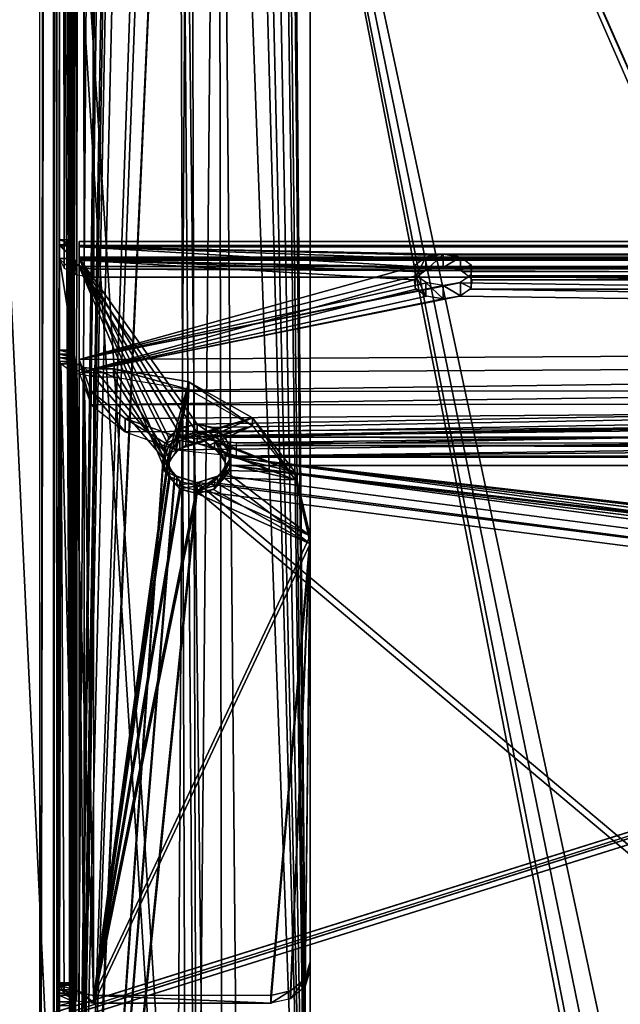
# Model space of a CAD drawing. Extents: x -398 to 398, y -1355 to -82.
# Tile 26 of 256: x -246 to -215, y -480 to -430. Entities that reach past the tile are written whole.
import ezdxf

# ---------------------------------------------------------------- set-up
doc = ezdxf.new("R2010")
doc.units = 0
doc.header["$MEASUREMENT"] = 0

msp = doc.modelspace()

# ---------------------------------------------------------------- linework, layer by layer
for points in [[(395.5, -525.467285, 437.803314), (395.5, -81.938164, 160.655502), (-395.5, -81.938164, 160.655502)], [(395.5, -525.467285, 437.803314), (-395.5, -81.938164, 160.655502), (-395.5, -525.467285, 437.803314)], [(395.5, -528.116882, 433.562988), (395.5, -84.587761, 156.415207), (-395.5, -84.587761, 156.415207)], [(395.5, -528.116882, 433.562988), (-395.5, -84.587761, 156.415207), (-395.5, -528.116882, 433.562988)], [(-396.5, -85.435806, 156.945206), (-53.272449, -420.004791, 366.007111), (-396.366211, -527.69281, 433.298004)], [(-396.5, -85.441109, 156.936707), (-53.272449, -420.010101, 365.998596), (-396.366211, -527.69812, 433.289612)], [(-263, -92.684982, 131.220596), (-263, -515.386475, 395.353912), (-245, -92.684982, 131.220596)], [(-245, -92.684982, 131.220596), (-263, -515.386475, 395.353912), (-245, -515.386475, 395.353912)], [(-244.125, -92.982079, 131.129807), (-245, -515.386475, 395.353912), (-245, -92.684982, 131.220596)], [(-244.125, -92.982079, 131.129807), (-244.125, -515.334106, 395.044586), (-245, -515.386475, 395.353912)], [(-243.484497, -93.49437, 130.694595), (-244.125, -515.334106, 395.044586), (-244.125, -92.982079, 131.129807)], [(-263, -93.08242, 130.584595), (-263, -515.783875, 394.717804), (-245, -93.08242, 130.584595)], [(-245, -93.08242, 130.584595), (-263, -515.783875, 394.717804), (-245, -515.783875, 394.717804)], [(-243.25, -511.533905, -0.75), (-263, -514.934021, -0.75), (-263, -93.133942, -0.75)], [(-243.25, -511.533905, -0.75), (-263, -93.133942, -0.75), (-245.5, -93.133942, -0.75)], [(-243.25, -511.533905), (-263, -514.934021), (-263, -93.133942)], [(-243.25, -511.533905), (-263, -93.133942), (-245.5, -93.133942)], [(-243.25, -511.533905, -0.75), (-245.5, -93.133942, -0.75), (-245, -93.267899, -0.75)], [(-243.25, -511.533905), (-245.5, -93.133942), (-245, -93.267899)], [(-244.292892, -93.49691, 130.498199), (-245, -515.783875, 394.717804), (-245, -93.08242, 130.584595)], [(-243.25, -511.533905, -0.75), (-245, -93.267899, -0.75), (-244.634003, -93.633942, -0.75)], [(-243.25, -511.533905), (-245, -93.267899), (-244.634003, -93.633942)], [(-244.292892, -515.674194, 394.303894), (-245, -515.783875, 394.717804), (-244.292892, -93.49691, 130.498199)], [(-244, -94.130898, 130.060593), (-244.292892, -515.674194, 394.303894), (-244.292892, -93.49691, 130.498199)], [(-243.484497, -93.49437, 130.694595), (-243.484497, -515.496887, 394.391113), (-244.125, -515.334106, 395.044586)], [(-243.25, -94.130898, 130.060593), (-243.484497, -515.496887, 394.391113), (-243.484497, -93.49437, 130.694595)], [(-243.25, -511.533905, -0.75), (-244.634003, -93.633942, -0.75), (-244.5, -101.533897, -0.75)], [(-243.25, -511.533905), (-244.634003, -93.633942), (-244.5, -101.533897)], [(-244, -515.783875, 393.538605), (-244.292892, -515.674194, 394.303894), (-244, -94.130898, 130.060593)], [(-244, -515.783875, 393.538605), (-244, -94.130898, 130.060593), (-244, -103.513298, 130.258804)], [(-243.484497, -515.496887, 394.391113), (-243.25, -94.130898, 130.060593), (-243.25, -515.783875, 393.538605)], [(-243.25, -515.783875, 393.538605), (-243.25, -94.130898, 130.060593), (-243.25, -103.513298, 130.258804)], [(-243.25, -511.533905, -0.75), (-244.5, -101.533897, -0.75), (-244.433105, -101.783897, -0.75)], [(-243.25, -511.533905), (-244.5, -101.533897), (-244.433105, -101.783897)], [(-243.25, -511.533905, -0.75), (-244.433105, -101.783897, -0.75), (-244.25, -101.967003, -0.75)], [(-243.25, -511.533905), (-244.433105, -101.783897), (-244.25, -101.967003)], [(-243.25, -511.533905, -0.75), (-244.25, -101.967003, -0.75), (-244, -102.033897, -0.75)], [(-243.25, -511.533905), (-244.25, -101.967003), (-244, -102.033897)], [(-243.25, -511.533905, -0.75), (-244, -102.033897, -0.75), (-243.75, -102.033897, -0.75)], [(-243.25, -511.533905), (-244, -102.033897), (-243.75, -102.033897)], [(-243.25, -511.533905, -0.75), (-243.75, -102.033897, -0.75), (-243.5, -102.1008, -0.75)], [(-243.25, -511.533905), (-243.75, -102.033897), (-243.5, -102.1008)], [(-243.25, -511.533905, -0.75), (-243.5, -102.1008, -0.75), (-243.316895, -102.283997, -0.75)], [(-243.25, -511.533905), (-243.5, -102.1008), (-243.316895, -102.283997)], [(-243.25, -511.533905, -0.75), (-243.316895, -102.283997, -0.75), (-243.25, -103.3339, -0.75)], [(-243.25, -511.533905), (-243.316895, -102.283997), (-243.25, -103.3339)], [(-244, -515.783875, 393.538605), (-244, -103.513298, 130.258804), (-244, -103.741402, 130.343094)], [(-243.25, -511.533905, -0.75), (-243.25, -103.3339, -0.75), (-242.494202, -107.526001, -0.75)], [(-243.25, -511.533905), (-243.25, -103.3339), (-242.494202, -107.526001)], [(-243.25, -515.783875, 393.538605), (-243.25, -103.513298, 130.258804), (-243.25, -103.741402, 130.343094)], [(-244, -515.783875, 393.538605), (-244, -103.741402, 130.343094), (-244, -103.911102, 130.299301)], [(-244, -515.783875, 393.538605), (-244, -103.911102, 130.299301), (-244, -104.0382, 130.178604)], [(-244, -515.783875, 393.538605), (-244, -104.0382, 130.178604), (-244, -104.091202, 130.093796)], [(-243.25, -515.783875, 393.538605), (-243.25, -103.741402, 130.343094), (-243.25, -103.911102, 130.299301)], [(-243.25, -515.783875, 393.538605), (-243.25, -103.911102, 130.299301), (-243.25, -104.0382, 130.178604)], [(-243.25, -515.783875, 393.538605), (-243.25, -104.0382, 130.178604), (-243.25, -104.091202, 130.093796)], [(-244, -515.783875, 393.538605), (-244, -104.091202, 130.093796), (-244, -173.252701, 173.310699)], [(-243.25, -515.783875, 393.538605), (-243.25, -104.091202, 130.093796), (-243.25, -173.252701, 173.310699)], [(-243.25, -511.533905, -0.75), (-242.494202, -107.526001, -0.75), (-240.321106, -111.189697, -0.75)], [(-243.25, -511.533905), (-242.494202, -107.526001), (-240.321106, -111.189697)], [(-263, -109.733902), (-263, -513.233887), (-237.971405, -504.741302)], [(-263, -109.733902), (-237.971405, -504.741302), (-237.560898, -503.973206)], [(-263, -109.733902), (-237.560898, -503.973206), (-237.971405, -380.326599)], [(-263, -109.733902, 0.8), (-263, -513.233887, 0.8), (-237.971405, -504.741302, 0.8)], [(-263, -109.733902, 0.8), (-237.971405, -504.741302, 0.8), (-237.560898, -503.973206, 0.8)], [(-263, -109.733902, 0.8), (-237.560898, -503.973206, 0.8), (-237.971405, -380.326599, 0.8)], [(-243.25, -511.533905, -0.75), (-240.321106, -111.189697, -0.75), (-238.5, -130.033905, -0.75)], [(-243.25, -511.533905), (-240.321106, -111.189697), (-238.5, -130.033905)], [(-231.25, -117.1903, -0.75), (-231.25, -509.033905, -0.75), (-234.5, -130.033905, -0.75)], [(-231.25, -117.1903), (-231.25, -509.033905), (-234.5, -130.033905)], [(-231.25, -117.1903, -0.75), (-231.25, -509.033905, -0.75), (-231.25, -117.1903)], [(-231.25, -117.1903), (-231.25, -509.033905, -0.75), (-231.25, -509.033905)], [(-243.25, -511.533905, -0.75), (-238.5, -130.033905, -0.75), (-238.086899, -131.251907, -0.75)], [(-243.25, -511.533905), (-238.5, -130.033905), (-238.086899, -131.251907)], [(-231.25, -509.033905, -0.75), (-234.836899, -131.144806, -0.75), (-234.5, -130.033905, -0.75)], [(-231.25, -509.033905), (-234.836899, -131.144806), (-234.5, -130.033905)], [(-243.25, -511.533905, -0.75), (-238.086899, -131.251907, -0.75), (-237.017395, -131.965302, -0.75)], [(-243.25, -511.533905), (-238.086899, -131.251907), (-237.017395, -131.965302)], [(-231.25, -509.033905, -0.75), (-234.25, -255.033905, -0.75), (-234.836899, -131.144806, -0.75)], [(-231.25, -509.033905), (-234.25, -255.033905), (-234.836899, -131.144806)], [(-243.25, -511.533905, -0.75), (-237.017395, -131.965302, -0.75), (-238.75, -255.033905, -0.75)], [(-243.25, -511.533905), (-237.017395, -131.965302), (-238.75, -255.033905)], [(-244, -515.783875, 393.538605), (-244, -173.252701, 173.310699), (-244, -177.917007, 176.225296)], [(-243.25, -515.783875, 393.538605), (-243.25, -173.252701, 173.310699), (-243.25, -177.917007, 176.225296)], [(-244, -515.783875, 393.538605), (-244, -177.917007, 176.225296), (-244, -178.906693, 176.528198)], [(-243.25, -515.783875, 393.538605), (-243.25, -177.917007, 176.225296), (-243.25, -178.906693, 176.528198)], [(-244, -515.783875, 393.538605), (-244, -178.906693, 176.528198), (-244, -179.916107, 176.295197)], [(-243.25, -515.783875, 393.538605), (-243.25, -178.906693, 176.528198), (-243.25, -179.916107, 176.295197)], [(-244, -515.783875, 393.538605), (-244, -179.916107, 176.295197), (-244, -180.672897, 175.589005)], [(-243.25, -515.783875, 393.538605), (-243.25, -179.916107, 176.295197), (-243.25, -180.672897, 175.589005)], [(-244, -515.783875, 393.538605), (-244, -180.672897, 175.589005), (-244, -181.335297, 174.5289)], [(-243.25, -515.783875, 393.538605), (-243.25, -180.672897, 175.589005), (-243.25, -181.335297, 174.5289)], [(-244, -440.970612, 340.303711), (-244, -181.335297, 174.5289), (-244, -440.719788, 339.334015)], [(-244, -181.335297, 174.5289), (-244, -441.023712, 338.2742), (-244, -440.719788, 339.334015)], [(-244, -440.970612, 340.303711), (-244, -441.659912, 341.030212), (-244, -181.335297, 174.5289)], [(-244, -441.686096, 337.214203), (-244, -441.023712, 338.2742), (-244, -181.335297, 174.5289)], [(-244, -515.783875, 393.538605), (-244, -181.335297, 174.5289), (-244, -441.659912, 341.030212)], [(-243.765503, -442.149811, 336.472107), (-243.765503, -181.798996, 173.786896), (-244, -181.335297, 174.5289)], [(-243.765503, -442.149811, 336.472107), (-244, -181.335297, 174.5289), (-244, -441.686096, 337.214203)], [(-243.25, -440.970612, 340.303711), (-243.25, -181.335297, 174.5289), (-243.25, -440.719788, 339.334015)], [(-243.25, -181.335297, 174.5289), (-243.25, -441.023712, 338.2742), (-243.25, -440.719788, 339.334015)], [(-243.25, -440.970612, 340.303711), (-243.25, -441.659912, 341.030212), (-243.25, -181.335297, 174.5289)], [(-243.25, -441.686096, 337.214203), (-243.25, -441.023712, 338.2742), (-243.25, -181.335297, 174.5289)], [(-243.25, -515.783875, 393.538605), (-243.25, -181.335297, 174.5289), (-243.25, -441.659912, 341.030212)], [(-243.115997, -441.950989, 336.7901), (-243.115997, -181.600296, 174.104904), (-243.25, -181.335297, 174.5289)], [(-243.115997, -441.950989, 336.7901), (-243.25, -181.335297, 174.5289), (-243.25, -441.686096, 337.214203)], [(-243.125, -442.489197, 335.928894), (-243.125, -182.138397, 173.243698), (-243.765503, -181.798996, 173.786896)], [(-243.125, -442.489197, 335.928894), (-243.765503, -181.798996, 173.786896), (-243.765503, -442.149811, 336.472107)], [(-242.75, -442.144989, 336.479706), (-242.75, -181.794296, 173.794495), (-243.115997, -181.600296, 174.104904)], [(-242.75, -442.144989, 336.479706), (-243.115997, -181.600296, 174.104904), (-243.115997, -441.950989, 336.7901)], [(-242.75, -181.794296, 173.794495), (-242.25, -442.216003, 336.366089), (-242.25, -181.865204, 173.680893)], [(-242.25, -442.216003, 336.366089), (-242.75, -181.794296, 173.794495), (-242.75, -442.144989, 336.479706)], [(-242.25, -442.216003, 336.366089), (-242.25, -181.865204, 173.680893), (-152.5, -442.216003, 336.366089)], [(-152.5, -442.216003, 336.366089), (-242.25, -181.865204, 173.680893), (-152.5, -181.865204, 173.680893)], [(-243.125, -182.138397, 173.243698), (-242.25, -442.613495, 335.730103), (-242.25, -182.262695, 173.044907)], [(-242.25, -442.613495, 335.730103), (-243.125, -182.138397, 173.243698), (-243.125, -442.489197, 335.928894)], [(-242.25, -442.613495, 335.730103), (-242.25, -182.262695, 173.044907), (-152.5, -442.613495, 335.730103)], [(-152.5, -442.613495, 335.730103), (-242.25, -182.262695, 173.044907), (-152.5, -182.262695, 173.044907)], [(-243.25, -511.533905, -0.75), (-238.75, -255.033905, -0.75), (-238.370895, -256.283691, -0.75)], [(-243.25, -511.533905), (-238.75, -255.033905), (-238.370895, -256.283691)], [(-231.25, -509.033905, -0.75), (-234.714706, -256.404114, -0.75), (-234.25, -255.033905, -0.75)], [(-231.25, -509.033905), (-234.714706, -256.404114), (-234.25, -255.033905)], [(-243.25, -511.533905, -0.75), (-238.370895, -256.283691, -0.75), (-237.360794, -257.11319, -0.75)], [(-243.25, -511.533905), (-238.370895, -256.283691), (-237.360794, -257.11319)], [(-231.25, -509.033905, -0.75), (-235.917892, -257.206787, -0.75), (-234.714706, -256.404114, -0.75)], [(-231.25, -509.033905), (-235.917892, -257.206787), (-234.714706, -256.404114)], [(-243.25, -511.533905, -0.75), (-237.360794, -257.11319, -0.75), (-238.75, -380.033905, -0.75)], [(-243.25, -511.533905), (-237.360794, -257.11319), (-238.75, -380.033905)], [(-231.25, -509.033905, -0.75), (-234.25, -380.033905, -0.75), (-235.917892, -257.206787, -0.75)], [(-231.25, -509.033905), (-234.25, -380.033905), (-235.917892, -257.206787)], [(-243.25, -511.533905, -0.75), (-238.75, -380.033905, -0.75), (-238.370895, -381.283691, -0.75)], [(-243.25, -511.533905), (-238.75, -380.033905), (-238.370895, -381.283691)], [(-231.25, -509.033905, -0.75), (-234.714706, -381.404114, -0.75), (-234.25, -380.033905, -0.75)], [(-231.25, -509.033905), (-234.714706, -381.404114), (-234.25, -380.033905)], [(-237.971405, -380.326599), (-237.560898, -503.973206), (-237.0737, -503.647888)], [(-237.971405, -380.326599), (-237.0737, -503.647888), (-236.5, -503.533905)], [(-237.971405, -380.326599), (-236.5, -503.533905), (-216.697296, -489.686707)], [(-237.971405, -380.326599), (-216.697296, -489.686707), (-216.624496, -488.564392)], [(-237.971405, -380.326599), (-216.624496, -488.564392), (-215.979095, -487.778595)], [(-237.971405, -380.326599), (-215.979095, -487.778595), (-215.007095, -487.483887)], [(-237.971405, -380.326599), (-215.007095, -487.483887), (-203.126999, -460.146515)], [(-237.971405, -380.326599), (-203.126999, -460.146515), (-203.507095, -458.233887)], [(-237.971405, -380.326599), (-203.507095, -458.233887), (-237.560898, -381.094696)], [(-237.971405, -380.326599, 0.8), (-237.560898, -503.973206, 0.8), (-237.0737, -503.647888, 0.8)], [(-237.971405, -380.326599, 0.8), (-237.0737, -503.647888, 0.8), (-236.5, -503.533905, 0.8)], [(-237.971405, -380.326599, 0.8), (-236.5, -503.533905, 0.8), (-216.697296, -489.686707, 0.8)], [(-237.971405, -380.326599, 0.8), (-216.697296, -489.686707, 0.8), (-216.624496, -488.564392, 0.8)], [(-237.971405, -380.326599, 0.8), (-216.624496, -488.564392, 0.8), (-215.979095, -487.778595, 0.8)], [(-237.971405, -380.326599, 0.8), (-215.979095, -487.778595, 0.8), (-215.007095, -487.483887, 0.8)], [(-237.971405, -380.326599, 0.8), (-215.007095, -487.483887, 0.8), (-203.126999, -460.146515, 0.8)], [(-237.971405, -380.326599, 0.8), (-203.126999, -460.146515, 0.8), (-203.507095, -458.233887, 0.8)], [(-237.971405, -380.326599, 0.8), (-203.507095, -458.233887, 0.8), (-237.560898, -381.094696, 0.8)], [(-203.507095, -428.233887), (-237.560898, -381.094696), (-203.507095, -458.233887)], [(-203.507095, -428.233887, 0.8), (-237.560898, -381.094696, 0.8), (-203.507095, -458.233887, 0.8)], [(-243.25, -511.533905, -0.75), (-238.370895, -381.283691, -0.75), (-237.360794, -382.11319, -0.75)], [(-243.25, -511.533905), (-238.370895, -381.283691), (-237.360794, -382.11319)], [(-231.25, -509.033905, -0.75), (-235.917892, -382.206787, -0.75), (-234.714706, -381.404114, -0.75)], [(-231.25, -509.033905), (-235.917892, -382.206787), (-234.714706, -381.404114)], [(-243.25, -511.533905, -0.75), (-237.360794, -382.11319, -0.75), (-243.183105, -511.283997, -0.75)], [(-243.25, -511.533905), (-237.360794, -382.11319), (-243.183105, -511.283997)], [(-237.360794, -382.11319, -0.75), (-238.086899, -503.81601, -0.75), (-243.183105, -511.283997, -0.75)], [(-237.360794, -382.11319), (-238.086899, -503.81601), (-243.183105, -511.283997)], [(-238.086899, -503.81601, -0.75), (-237.360794, -382.11319, -0.75), (-237.017395, -503.102509, -0.75)], [(-238.086899, -503.81601), (-237.360794, -382.11319), (-237.017395, -503.102509)], [(-237.017395, -503.102509, -0.75), (-237.360794, -382.11319, -0.75), (-235.917892, -382.206787, -0.75)], [(-237.017395, -503.102509), (-237.360794, -382.11319), (-235.917892, -382.206787)], [(-237.017395, -503.102509, -0.75), (-235.917892, -382.206787, -0.75), (-235.734802, -503.185699, -0.75)], [(-237.017395, -503.102509), (-235.917892, -382.206787), (-235.734802, -503.185699)], [(-235.734802, -503.185699, -0.75), (-235.917892, -382.206787, -0.75), (-234.836899, -503.923096, -0.75)], [(-231.25, -509.033905, -0.75), (-234.836899, -503.923096, -0.75), (-235.917892, -382.206787, -0.75)], [(-235.734802, -503.185699), (-235.917892, -382.206787), (-234.836899, -503.923096)], [(-231.25, -509.033905), (-234.836899, -503.923096), (-235.917892, -382.206787)], [(-53.272449, -420.004791, 366.007111), (-395.999908, -528.003418, 433.492096), (-396.366211, -527.69281, 433.298004)], [(-53.272449, -420.010101, 365.998596), (-395.999908, -528.008728, 433.483612), (-396.366211, -527.69812, 433.289612)], [(-53.272449, -420.004791, 366.007111), (-395.5, -528.116882, 433.562988), (-395.999908, -528.003418, 433.492096)], [(-53.272449, -420.010101, 365.998596), (-395.5, -528.122192, 433.554504), (-395.999908, -528.008728, 433.483612)], [(-52.76738, -420.433105, 366.274689), (-395.5, -528.116882, 433.562988), (-53.272449, -420.004791, 366.007111)], [(-52.76738, -420.438385, 366.266205), (-395.5, -528.122192, 433.554504), (-53.272449, -420.010101, 365.998596)], [(395.5, -528.116882, 433.562988), (-395.5, -528.116882, 433.562988), (-52.76738, -420.433105, 366.274689)], [(395.5, -528.122192, 433.554504), (-395.5, -528.122192, 433.554504), (-52.76738, -420.438385, 366.266205)], [(-244, -440.719788, 339.334015), (-244, -441.023712, 338.2742), (-243.25, -440.719788, 339.334015)], [(-243.25, -440.719788, 339.334015), (-244, -441.023712, 338.2742), (-243.25, -441.023712, 338.2742)], [(-243.25, -440.719788, 339.334015), (-243.25, -440.970612, 340.303711), (-244, -440.719788, 339.334015)], [(-244, -440.719788, 339.334015), (-243.25, -440.970612, 340.303711), (-244, -440.970612, 340.303711)], [(-243.25, -440.970612, 340.303711), (-243.25, -441.659912, 341.030212), (-244, -440.970612, 340.303711)], [(-244, -440.970612, 340.303711), (-243.25, -441.659912, 341.030212), (-244, -441.659912, 341.030212)], [(-243.25, -441.023712, 338.2742), (-243.25, -441.686096, 337.214203), (-244, -441.023712, 338.2742)], [(-244, -441.023712, 338.2742), (-243.25, -441.686096, 337.214203), (-244, -441.686096, 337.214203)], [(-243, -440.796112, 339.292603), (-243, -441.746887, 338.8255), (-243, -441.068512, 338.401611)], [(-243, -441.746887, 338.8255), (-243, -440.796112, 339.292603), (-243, -441.595612, 339.320496)], [(-243, -441.595612, 339.320496), (-243, -440.796112, 339.292603), (-243, -441.005615, 340.2005)], [(243, -441.005615, 340.2005), (-243, -441.005615, 340.2005), (-243, -440.796112, 339.292603)], [(243, -441.005615, 340.2005), (-243, -440.796112, 339.292603), (243, -440.796112, 339.292603)], [(243, -440.796112, 339.292603), (-243, -440.796112, 339.292603), (-243, -441.068512, 338.401611)], [(243, -440.796112, 339.292603), (-243, -441.068512, 338.401611), (243, -441.068512, 338.401611)], [(-243, -441.595612, 339.320496), (-243, -441.005615, 340.2005), (-243, -441.712006, 339.82489)], [(-243, -441.712006, 339.82489), (-243, -441.005615, 340.2005), (-243, -441.641113, 340.881897)], [(-243, -441.005615, 340.2005), (243, -441.641113, 340.881897), (-243, -441.641113, 340.881897)], [(243, -441.641113, 340.881897), (-243, -441.005615, 340.2005), (243, -441.005615, 340.2005)], [(-243, -441.746887, 338.8255), (-243, -446.791595, 329.242615), (-243, -441.068512, 338.401611)], [(-243, -446.791595, 329.242615), (-225.9711, -442.079315, 336.783997), (-243, -441.068512, 338.401611)], [(-243, -441.068512, 338.401611), (-225.9711, -442.079315, 336.783997), (-225.561005, -441.672211, 337.435303)], [(-243, -441.068512, 338.401611), (-225.561005, -441.672211, 337.435303), (-225.073593, -441.499908, 337.711212)], [(-243, -441.068512, 338.401611), (-225.073593, -441.499908, 337.711212), (-224.5, -441.439392, 337.808014)], [(-243, -441.068512, 338.401611), (-224.5, -441.439392, 337.808014), (243, -441.068512, 338.401611)], [(243, -441.068512, 338.401611), (-224.5, -441.439392, 337.808014), (-223.926407, -441.499908, 337.711212)], [(243, -441.068512, 338.401611), (-223.926407, -441.499908, 337.711212), (-223.438995, -441.672211, 337.435303)], [(243, -441.068512, 338.401611), (-223.438995, -441.672211, 337.435303), (-223.0289, -442.079315, 336.783997)], [(243, -441.068512, 338.401611), (-223.0289, -442.079315, 336.783997), (224.5, -441.439392, 337.808014)], [(-243.25, -441.659912, 341.030212), (-243.25, -446.324188, 343.944702), (-244, -441.659912, 341.030212)], [(-244, -441.659912, 341.030212), (-243.25, -446.324188, 343.944702), (-244, -446.324188, 343.944702)], [(-244, -446.324188, 343.944702), (-244, -515.783875, 393.538605), (-244, -441.659912, 341.030212)], [(-243.25, -446.324188, 343.944702), (-243.25, -515.783875, 393.538605), (-243.25, -441.659912, 341.030212)], [(243, -441.712006, 339.82489), (-243, -441.712006, 339.82489), (-243, -441.595612, 339.320496)], [(243, -441.712006, 339.82489), (-243, -441.595612, 339.320496), (243, -441.595612, 339.320496)], [(243, -441.595612, 339.320496), (-243, -441.595612, 339.320496), (-243, -441.746887, 338.8255)], [(243, -441.595612, 339.320496), (-243, -441.746887, 338.8255), (243, -441.746887, 338.8255)], [(-243, -441.641113, 340.881897), (243, -441.641113, 340.881897), (-237, -450.079193, 346.154602)], [(-243, -441.641113, 340.881897), (-237, -450.079193, 346.154602), (-237.8246, -450.254303, 346.264099)], [(-243, -441.641113, 340.881897), (-237.8246, -450.254303, 346.264099), (-238.455597, -450.738892, 346.566803)], [(-243, -441.641113, 340.881897), (-238.455597, -450.738892, 346.566803), (-238.734497, -451.756897, 347.202911)], [(-243, -441.641113, 340.881897), (-238.734497, -451.756897, 347.202911), (-243, -512.28009, 385.022003)], [(-243, -442.065002, 340.203491), (-243, -441.641113, 340.881897), (-243, -512.703979, 384.343597)], [(-243, -512.703979, 384.343597), (-243, -441.641113, 340.881897), (-243, -512.28009, 385.022003)], [(-243, -441.712006, 339.82489), (-243, -441.641113, 340.881897), (-243, -442.065002, 340.203491)], [(243, -441.641113, 340.881897), (-236.1754, -450.254303, 346.264099), (-237, -450.079193, 346.154602)], [(243, -441.641113, 340.881897), (-235.544403, -450.738892, 346.566803), (-236.1754, -450.254303, 346.264099)], [(243, -441.641113, 340.881897), (235.544403, -450.738892, 346.566803), (-235.544403, -450.738892, 346.566803)], [(-225.926605, -442.667114, 337.352905), (-225.381699, -441.591187, 337.565002), (-225.381699, -442.269714, 337.988892)], [(-225.381699, -441.591187, 337.565002), (-225.926605, -442.667114, 337.352905), (-225.926605, -441.988708, 336.928986)], [(-225.381699, -442.269714, 337.988892), (-225.381699, -441.591187, 337.565002), (-224.5, -441.439392, 337.808014)], [(-225.381699, -442.269714, 337.988892), (-224.5, -441.439392, 337.808014), (-224.5, -442.117889, 338.231903)], [(-223.618301, -441.591187, 337.565002), (-224.5, -442.117889, 338.231903), (-224.5, -441.439392, 337.808014)], [(-223.618301, -441.591187, 337.565002), (-223.618301, -442.269714, 337.988892), (-224.5, -442.117889, 338.231903)], [(-223.073395, -441.988708, 336.928986), (-223.618301, -442.269714, 337.988892), (-223.618301, -441.591187, 337.565002)], [(-223.0289, -442.079315, 336.783997), (223.926407, -441.499908, 337.711212), (224.5, -441.439392, 337.808014)], [(-223.0289, -442.079315, 336.783997), (223.438995, -441.672211, 337.435303), (223.926407, -441.499908, 337.711212)], [(-243.125, -442.489197, 335.928894), (-243.25, -441.686096, 337.214203), (-244, -441.686096, 337.214203)], [(-243.125, -442.489197, 335.928894), (-244, -441.686096, 337.214203), (-243.765594, -442.149811, 336.472107)], [(-243.115997, -441.950989, 336.7901), (-243.25, -441.686096, 337.214203), (-243.125, -442.489197, 335.928894)], [(-242.25, -442.613495, 335.730103), (-243.115997, -441.950989, 336.7901), (-243.125, -442.489197, 335.928894)], [(-242.25, -442.613495, 335.730103), (-242.75, -442.144989, 336.479706), (-243.115997, -441.950989, 336.7901)], [(-243, -441.712006, 339.82489), (243, -442.065002, 340.203491), (-243, -442.065002, 340.203491)], [(243, -442.065002, 340.203491), (-243, -441.712006, 339.82489), (243, -441.712006, 339.82489)], [(-243, -447.470001, 329.666595), (-243, -446.791595, 329.242615), (-243, -441.746887, 338.8255)], [(-243, -447.470001, 329.666595), (-225.9711, -442.75769, 337.207886), (-243, -441.746887, 338.8255)], [(-243, -441.746887, 338.8255), (-225.9711, -442.75769, 337.207886), (-225.561005, -442.350708, 337.859314)], [(-243, -441.746887, 338.8255), (-225.561005, -442.350708, 337.859314), (-225.073593, -442.178314, 338.135101)], [(-243, -441.746887, 338.8255), (-225.073593, -442.178314, 338.135101), (-224.5, -442.117889, 338.231903)], [(-243, -441.746887, 338.8255), (-224.5, -442.117889, 338.231903), (243, -441.746887, 338.8255)], [(-243, -442.065002, 340.203491), (243, -442.065002, 340.203491), (-237, -450.503113, 345.476196)], [(-243, -442.065002, 340.203491), (-237, -450.503113, 345.476196), (-237.8246, -450.678314, 345.585602)], [(-243, -442.065002, 340.203491), (-237.8246, -450.678314, 345.585602), (-238.455597, -451.162811, 345.888397)], [(-243, -442.065002, 340.203491), (-238.455597, -451.162811, 345.888397), (-238.734497, -452.180786, 346.524506)], [(-243, -442.065002, 340.203491), (-238.734497, -452.180786, 346.524506), (-243, -512.703979, 384.343597)], [(-243, -446.791595, 329.242615), (-225.885406, -442.538391, 336.049194), (-225.9711, -442.079315, 336.783997)], [(-242.25, -442.216003, 336.366089), (-242.75, -442.144989, 336.479706), (-242.25, -442.613495, 335.730103)], [(243, -442.065002, 340.203491), (-236.1754, -450.678314, 345.585602), (-237, -450.503113, 345.476196)], [(243, -442.065002, 340.203491), (-235.544403, -451.162811, 345.888397), (-236.1754, -450.678314, 345.585602)], [(243, -442.065002, 340.203491), (235.544403, -451.162811, 345.888397), (-235.544403, -451.162811, 345.888397)], [(-225.926605, -441.988708, 336.928986), (-225.926605, -442.667114, 337.352905), (-225.926605, -443.158386, 336.566711)], [(-225.926605, -441.988708, 336.928986), (-225.926605, -443.158386, 336.566711), (-225.926605, -442.479889, 336.142792)], [(243, -441.746887, 338.8255), (-224.5, -442.117889, 338.231903), (-223.926407, -442.178314, 338.135101)], [(243, -441.746887, 338.8255), (-223.926407, -442.178314, 338.135101), (-223.438995, -442.350708, 337.859314)], [(-223.073395, -441.988708, 336.928986), (-223.073395, -442.667114, 337.352905), (-223.618301, -442.269714, 337.988892)], [(243, -441.746887, 338.8255), (-223.438995, -442.350708, 337.859314), (-223.0289, -442.75769, 337.207886)], [(223.114594, -442.538391, 336.049194), (-223.0289, -442.079315, 336.783997), (-223.114594, -442.538391, 336.049194)], [(-223.073395, -442.479889, 336.142792), (-223.073395, -442.667114, 337.352905), (-223.073395, -441.988708, 336.928986)], [(-223.0289, -442.079315, 336.783997), (223.0289, -442.079315, 336.783997), (223.438995, -441.672211, 337.435303)], [(243, -441.746887, 338.8255), (-223.0289, -442.75769, 337.207886), (224.5, -442.117889, 338.231903)], [(223.114594, -442.538391, 336.049194), (223.0289, -442.079315, 336.783997), (-223.0289, -442.079315, 336.783997)], [(-223.0289, -442.75769, 337.207886), (223.926407, -442.178314, 338.135101), (224.5, -442.117889, 338.231903)], [(-243, -446.791595, 329.242615), (-225.333893, -442.895294, 335.477997), (-225.885406, -442.538391, 336.049194)], [(-152.5, -442.216003, 336.366089), (-242.25, -442.216003, 336.366089), (-152.5, -442.613495, 335.730103)], [(-152.5, -442.613495, 335.730103), (-242.25, -442.216003, 336.366089), (-242.25, -442.613495, 335.730103)], [(-225.926605, -442.479889, 336.142792), (-225.926605, -443.158386, 336.566711), (-225.381699, -443.555786, 335.930695)], [(-225.926605, -442.479889, 336.142792), (-225.381699, -443.555786, 335.930695), (-225.381699, -442.877411, 335.506714)], [(-223.114594, -442.538391, 336.049194), (-223.666, -442.895294, 335.477997), (-31, -445.572815, 331.193207)], [(-223.618301, -442.877411, 335.506714), (-223.073395, -443.158386, 336.566711), (-223.073395, -442.479889, 336.142792)], [(223.114594, -442.538391, 336.049194), (-223.114594, -442.538391, 336.049194), (-31, -445.572815, 331.193207)], [(-223.073395, -442.479889, 336.142792), (-223.073395, -443.158386, 336.566711), (-223.073395, -442.667114, 337.352905)], [(-223.0289, -442.75769, 337.207886), (223.438995, -442.350708, 337.859314), (223.926407, -442.178314, 338.135101)], [(-223.0289, -442.75769, 337.207886), (223.0289, -442.75769, 337.207886), (223.438995, -442.350708, 337.859314)], [(-243, -447.470001, 329.666595), (-225.885406, -443.216888, 336.473114), (-225.9711, -442.75769, 337.207886)], [(-243, -446.791595, 329.242615), (-224.5, -443.029205, 335.263794), (-225.333893, -442.895294, 335.477997)], [(-31, -445.572815, 331.193207), (-223.666, -442.895294, 335.477997), (-243, -446.791595, 329.242615)], [(-243, -446.791595, 329.242615), (-223.666, -442.895294, 335.477997), (-224.5, -443.029205, 335.263794)], [(-225.381699, -442.877411, 335.506714), (-225.381699, -443.555786, 335.930695), (-224.5, -443.707611, 335.687714)], [(-225.381699, -442.877411, 335.506714), (-224.5, -443.707611, 335.687714), (-224.5, -443.029205, 335.263794)], [(-223.618301, -443.555786, 335.930695), (-223.618301, -442.877411, 335.506714), (-224.5, -443.029205, 335.263794)], [(-223.618301, -443.555786, 335.930695), (-224.5, -443.029205, 335.263794), (-224.5, -443.707611, 335.687714)], [(-223.073395, -443.158386, 336.566711), (-223.618301, -442.877411, 335.506714), (-223.618301, -443.555786, 335.930695)], [(223.114594, -443.216888, 336.473114), (-223.0289, -442.75769, 337.207886), (-223.114594, -443.216888, 336.473114)], [(223.114594, -443.216888, 336.473114), (223.0289, -442.75769, 337.207886), (-223.0289, -442.75769, 337.207886)], [(-243, -447.470001, 329.666595), (-225.333893, -443.573792, 335.902008), (-225.885406, -443.216888, 336.473114)], [(-243, -447.470001, 329.666595), (-224.5, -443.707611, 335.687714), (-225.333893, -443.573792, 335.902008)], [(-31, -446.25119, 331.617096), (-223.666, -443.573792, 335.902008), (-243, -447.470001, 329.666595)], [(-243, -447.470001, 329.666595), (-223.666, -443.573792, 335.902008), (-224.5, -443.707611, 335.687714)], [(-223.114594, -443.216888, 336.473114), (-223.666, -443.573792, 335.902008), (-31, -446.25119, 331.617096)], [(223.114594, -443.216888, 336.473114), (-223.114594, -443.216888, 336.473114), (-31, -446.25119, 331.617096)], [(-242.391205, -448.414001, 326.646301), (-31, -445.572815, 331.193207), (-243, -446.791595, 329.242615)], [(-31, -448.222412, 326.952911), (-31, -445.572815, 331.193207), (-242.391205, -448.414001, 326.646301)], [(-244, -478.569397, 364.093689), (-243.999603, -446.50589, 344.013794), (-244, -446.324188, 343.944702)], [(-244, -478.46701, 364.416687), (-244, -446.324188, 343.944702), (-244, -478.516388, 364.178497)], [(-244, -446.324188, 343.944702), (-244, -478.569397, 364.093689), (-244, -478.516388, 364.178497)], [(-244, -446.324188, 343.944702), (-244, -478.46701, 364.416687), (-244, -478.585114, 364.629608)], [(-244, -446.324188, 343.944702), (-244, -478.585114, 364.629608), (-244, -515.783875, 393.538605)], [(-243.248993, -446.525513, 344.016602), (-243.999496, -446.521515, 344.016113), (-244, -446.324188, 343.944702)], [(-243.248993, -446.525513, 344.016602), (-244, -446.324188, 343.944702), (-243.25, -446.324188, 343.944702)], [(-244, -478.569397, 364.093689), (-243.994003, -446.699799, 344.008301), (-243.999603, -446.50589, 344.013794)], [(-243.238098, -446.7099, 344.00589), (-243.993607, -446.702911, 344.007599), (-243.999496, -446.521515, 344.016113)], [(-243.238098, -446.7099, 344.00589), (-243.999496, -446.521515, 344.016113), (-243.248993, -446.525513, 344.016602)], [(-243.25, -478.569397, 364.093689), (-243.247604, -446.5755, 344.020508), (-243.25, -446.324188, 343.944702)], [(-243.25, -478.46701, 364.416687), (-243.25, -446.324188, 343.944702), (-243.25, -478.516388, 364.178497)], [(-243.25, -446.324188, 343.944702), (-243.25, -478.569397, 364.093689), (-243.25, -478.516388, 364.178497)], [(-243.25, -446.324188, 343.944702), (-243.25, -478.46701, 364.416687), (-243.25, -478.585114, 364.629608)], [(-243.25, -446.324188, 343.944702), (-243.25, -478.585114, 364.629608), (-243.25, -515.783875, 393.538605)], [(-243.25, -478.569397, 364.093689), (-243.217194, -446.828003, 343.960114), (-243.247604, -446.5755, 344.020508)], [(-242.391205, -449.092407, 327.07019), (-31, -446.25119, 331.617096), (-243, -447.470001, 329.666595)], [(-31, -448.900787, 327.376892), (-31, -446.25119, 331.617096), (-242.391205, -449.092407, 327.07019)], [(-244, -478.569397, 364.093689), (-243.972595, -446.879211, 343.928101), (-243.994003, -446.699799, 344.008301)], [(-244, -478.569397, 364.093689), (-243.927002, -447.013214, 343.785614), (-243.972595, -446.879211, 343.928101)], [(-244, -478.569397, 364.093689), (-243.765503, -479.033112, 363.351715), (-243.927002, -447.013214, 343.785614)], [(-243.993607, -446.702911, 344.007599), (-243.195999, -446.892609, 343.918091), (-243.9711, -446.886597, 343.922607)], [(-243.195999, -446.892609, 343.918091), (-243.993607, -446.702911, 344.007599), (-243.238098, -446.7099, 344.00589)], [(-243.9711, -446.886597, 343.922607), (-243.195999, -446.892609, 343.918091), (-243.115997, -447.013214, 343.785614)], [(-243.9711, -446.886597, 343.922607), (-243.115997, -447.013214, 343.785614), (-243.927002, -447.013214, 343.785614)], [(-243.295807, -447.491791, 343.019714), (-243.927002, -447.013214, 343.785614), (-243.125, -479.372498, 362.808502)], [(-243.125, -479.372498, 362.808502), (-243.927002, -447.013214, 343.785614), (-243.765503, -479.033112, 363.351715)], [(-243.927002, -447.013214, 343.785614), (-243.115997, -447.013214, 343.785614), (-243.295807, -447.491791, 343.019806)], [(-243.295807, -447.491791, 343.019806), (-243.115997, -447.013214, 343.785614), (-242.75, -447.207214, 343.475311)], [(-243.25, -478.569397, 364.093689), (-243.115997, -447.013214, 343.785614), (-243.217194, -446.828003, 343.960114)], [(-243.25, -478.569397, 364.093689), (-243.115997, -478.834412, 363.669708), (-243.115997, -447.013214, 343.785614)], [(-242.75, -447.207214, 343.475311), (-243.115997, -447.013214, 343.785614), (-242.75, -479.02829, 363.359314)], [(-242.75, -479.02829, 363.359314), (-243.115997, -447.013214, 343.785614), (-243.115997, -478.834412, 363.669708)], [(-242.391006, -449.092407, 327.070312), (-242.391006, -448.41391, 326.646393), (-243, -446.791595, 329.242615)], [(-242.391006, -449.092407, 327.070312), (-243, -446.791595, 329.242615), (-243, -447.470001, 329.666595)], [(-243.295807, -447.491791, 343.019806), (-242.75, -447.207214, 343.475311), (-242.25, -447.675598, 342.725586)], [(-242.25, -447.675598, 342.725586), (-243.295807, -447.491791, 343.019714), (-242.25, -479.496704, 362.609589)], [(-242.25, -479.496704, 362.609589), (-243.295807, -447.491791, 343.019714), (-243.125, -479.372498, 362.808502)], [(-242.25, -447.278198, 343.361603), (-242.75, -447.207214, 343.475311), (-242.25, -479.099304, 363.245697)], [(-242.25, -479.099304, 363.245697), (-242.75, -447.207214, 343.475311), (-242.75, -479.02829, 363.359314)], [(-242.25, -447.675598, 342.725586), (-242.75, -447.207214, 343.475311), (-242.25, -447.278198, 343.361603)], [(-238.4711, -451.694305, 346.121094), (-242.25, -479.099304, 363.245697), (-242.25, -447.278198, 343.361603)], [(-238.4711, -451.694305, 346.121094), (-242.25, -447.278198, 343.361603), (-241.25, -447.278198, 343.361603)], [(-242.25, -447.675598, 342.725586), (-241.25, -447.675598, 342.725586), (-242.25, -447.278198, 343.361603)], [(-242.25, -447.278198, 343.361603), (-241.25, -447.675598, 342.725586), (-241.25, -447.278198, 343.361603)], [(-238.4711, -451.694305, 346.121094), (-241.25, -447.278198, 343.361603), (-237.423004, -447.923492, 343.764893)], [(-237.423203, -448.321106, 343.128998), (-237.423203, -447.923706, 343.765015), (-241.25, -447.278198, 343.361603)], [(-237.423203, -448.321106, 343.128998), (-241.25, -447.278198, 343.361603), (-241.25, -447.675598, 342.725586)], [(-238.4711, -452.091705, 345.485107), (-242.25, -479.496704, 362.609589), (-242.25, -447.675598, 342.725586)], [(-238.4711, -452.091705, 345.485107), (-242.25, -447.675598, 342.725586), (-241.25, -447.675598, 342.725586)], [(-238.4711, -452.091705, 345.485107), (-241.25, -447.675598, 342.725586), (-237.423004, -448.321014, 343.128815)], [(-238.4711, -451.694305, 346.121094), (-237.423004, -447.923492, 343.764893), (-238.061005, -451.042999, 345.714111)], [(-238.061005, -451.042999, 345.714111), (-237.423004, -447.923492, 343.764893), (-237.573593, -450.76709, 345.541809)], [(-237.573593, -450.76709, 345.541809), (-237.423004, -447.923492, 343.764893), (-234.179092, -449.762085, 344.913788)], [(-234.178894, -450.159485, 344.27771), (-234.178894, -449.761993, 344.913696), (-237.423203, -447.923706, 343.765015)], [(-234.178894, -450.159485, 344.27771), (-237.423203, -447.923706, 343.765015), (-237.423203, -448.321106, 343.128998)], [(-31, -448.222412, 326.952911), (-242.391205, -448.414001, 326.646301), (-240.656799, -449.789215, 324.445496)], [(-240.656906, -450.467712, 324.869293), (-240.656906, -449.789307, 324.445404), (-242.391006, -448.41391, 326.646393)], [(-240.656906, -450.467712, 324.869293), (-242.391006, -448.41391, 326.646393), (-242.391006, -449.092407, 327.070312)], [(-31, -448.222412, 326.952911), (-240.656799, -449.789215, 324.445496), (-238.0616, -450.708313, 322.974487)], [(-238.4711, -452.091705, 345.485107), (-237.423004, -448.321014, 343.128815), (-238.061005, -451.440399, 345.078094)], [(-31, -448.222412, 326.952911), (-238.0616, -450.708313, 322.974487), (-235, -451.031006, 322.458313)], [(-238.061005, -451.440399, 345.078094), (-237.423004, -448.321014, 343.128815), (-237.573593, -451.164612, 344.905701)], [(-237.573593, -451.164612, 344.905701), (-237.423004, -448.321014, 343.128815), (-234.179092, -450.159607, 344.27771)], [(-31, -448.222412, 326.952911), (-235, -451.031006, 322.458313), (-156, -451.031006, 322.458313)], [(-31, -448.900787, 327.376892), (-242.391205, -449.092407, 327.07019), (-240.656799, -450.467712, 324.869385)], [(-31, -448.900787, 327.376892), (-240.656799, -450.467712, 324.869385), (-238.0616, -451.38681, 323.398499)], [(-31, -448.900787, 327.376892), (-238.0616, -451.38681, 323.398499), (-235, -451.709412, 322.882202)], [(-31, -448.900787, 327.376892), (-235, -451.709412, 322.882202), (-156, -451.709412, 322.882202)], [(-240.656906, -449.789307, 324.445404), (-238.061493, -451.386688, 323.398712), (-238.061493, -450.708313, 322.974701)], [(-238.061493, -451.386688, 323.398712), (-240.656906, -449.789307, 324.445404), (-240.656906, -450.467712, 324.869293)], [(-238.028595, -450.36261, 346.331696), (-237, -450.503113, 345.476196), (-237, -450.079193, 346.154602)], [(-237.573593, -450.76709, 345.541809), (-234.179092, -449.762085, 344.913788), (-237, -450.670288, 345.481293)], [(-237.573593, -451.164612, 344.905701), (-234.179092, -450.159607, 344.27771), (-237, -451.06781, 344.845306)], [(-234.179092, -449.762085, 344.913788), (-236.426407, -450.76709, 345.541809), (-237, -450.670288, 345.481293)], [(-235.971405, -450.786591, 345.65329), (-235.971405, -450.36261, 346.331696), (-237, -450.079193, 346.154602)], [(-235.971405, -450.786591, 345.65329), (-237, -450.079193, 346.154602), (-237, -450.503113, 345.476196)], [(-234.179092, -450.159607, 344.27771), (-236.426407, -451.164612, 344.905701), (-237, -451.06781, 344.845306)], [(-232.011002, -452.513214, 346.632812), (-236.426407, -450.76709, 345.541809), (-234.179092, -449.762085, 344.913788)], [(-232.011002, -452.910614, 345.996796), (-236.426407, -451.164612, 344.905701), (-234.179092, -450.159607, 344.27771)], [(-234.178894, -449.761993, 344.913696), (-232.0112, -452.910706, 345.996887), (-232.0112, -452.513306, 346.632904)], [(-232.0112, -452.910706, 345.996887), (-234.178894, -449.761993, 344.913696), (-234.178894, -450.159485, 344.27771)], [(-238.664398, -451.104706, 346.79541), (-238.028595, -450.786591, 345.65329), (-238.028595, -450.36261, 346.331696)], [(-238.028595, -450.36261, 346.331696), (-238.028595, -450.786591, 345.65329), (-237, -450.503113, 345.476196)], [(-237.881699, -450.9133, 345.633087), (-237, -451.06781, 344.845306), (-237, -450.670288, 345.481293)], [(-236.118301, -451.310699, 344.997101), (-236.118301, -450.9133, 345.633087), (-237, -450.670288, 345.481293)], [(-236.118301, -451.310699, 344.997101), (-237, -450.670288, 345.481293), (-237, -451.06781, 344.845306)], [(-235.335602, -451.528595, 346.117004), (-235.971405, -450.36261, 346.331696), (-235.971405, -450.786591, 345.65329)], [(-235.971405, -450.36261, 346.331696), (-235.335602, -451.528595, 346.117004), (-235.335602, -451.104706, 346.79541)], [(-238.664398, -451.104706, 346.79541), (-238.664398, -451.528595, 346.117004), (-238.028595, -450.786591, 345.65329)], [(-238.664398, -452.021912, 347.3685), (-238.664398, -451.528595, 346.117004), (-238.664398, -451.104706, 346.79541)], [(-238.426605, -451.549286, 346.030487), (-237.881699, -451.310699, 344.997101), (-237.881699, -450.9133, 345.633087)], [(-238.061493, -450.708313, 322.974701), (-238.061493, -451.386688, 323.398712), (-235, -451.709412, 322.882202)], [(-238.061493, -450.708313, 322.974701), (-235, -451.709412, 322.882202), (-235, -451.031006, 322.458313)], [(-237.881699, -450.9133, 345.633087), (-237.881699, -451.310699, 344.997101), (-237, -451.06781, 344.845306)], [(-232.011002, -452.513214, 346.632812), (-235.938995, -451.042999, 345.714111), (-236.426407, -450.76709, 345.541809)], [(-232.011002, -452.910614, 345.996796), (-235.938995, -451.440399, 345.078094), (-236.426407, -451.164612, 344.905701)], [(-235.573395, -451.946808, 345.394501), (-236.118301, -450.9133, 345.633087), (-236.118301, -451.310699, 344.997101)], [(-236.118301, -450.9133, 345.633087), (-235.573395, -451.946808, 345.394501), (-235.573395, -451.549286, 346.030487)], [(-232.011002, -452.513214, 346.632812), (-235.5289, -451.694305, 346.121094), (-235.938995, -451.042999, 345.714111)], [(235.265503, -451.756897, 347.202911), (-235.265503, -451.756897, 347.202911), (-235.544403, -450.738892, 346.566803)], [(235.265503, -451.756897, 347.202911), (-235.544403, -450.738892, 346.566803), (235.544403, -450.738892, 346.566803)], [(235.265503, -452.180786, 346.524506), (-235.265503, -452.180786, 346.524506), (-235.544403, -451.162811, 345.888397)], [(235.265503, -452.180786, 346.524506), (-235.544403, -451.162811, 345.888397), (235.544403, -451.162811, 345.888397)], [(-235.335602, -451.104706, 346.79541), (-235.335602, -451.528595, 346.117004), (-235.335602, -452.445801, 346.690094)], [(-235.335602, -451.104706, 346.79541), (-235.335602, -452.445801, 346.690094), (-235.335602, -452.021912, 347.3685)], [(-156, -451.709412, 322.882202), (-235, -451.709412, 322.882202), (-156, -451.031006, 322.458313)], [(-156, -451.031006, 322.458313), (-235, -451.709412, 322.882202), (-235, -451.031006, 322.458313)], [(-238.664398, -452.021912, 347.3685), (-238.664398, -452.445801, 346.690094), (-238.664398, -451.528595, 346.117004)], [(-238.426605, -451.549286, 346.030487), (-238.426605, -451.946808, 345.394501), (-237.881699, -451.310699, 344.997101)], [(-238.426605, -452.33551, 346.52179), (-238.426605, -451.946808, 345.394501), (-238.426605, -451.549286, 346.030487)], [(-232.011002, -452.910614, 345.996796), (-235.5289, -452.091705, 345.485107), (-235.938995, -451.440399, 345.078094)], [(-235.573395, -451.549286, 346.030487), (-235.573395, -451.946808, 345.394501), (-235.573395, -452.733002, 345.885803)], [(-235.573395, -451.549286, 346.030487), (-235.573395, -452.733002, 345.885803), (-235.573395, -452.33551, 346.52179)], [(-243, -512.28009, 385.022003), (-238.734497, -451.756897, 347.202911), (-238.154297, -452.679199, 347.779297)], [(-242.25, -479.099304, 363.245697), (-238.4711, -451.694305, 346.121094), (-238.385406, -452.429108, 346.580292)], [(-242.25, -479.496704, 362.609589), (-238.4711, -452.091705, 345.485107), (-238.385406, -452.826508, 345.944214)], [(-238.028595, -452.763885, 347.832214), (-238.664398, -452.445801, 346.690094), (-238.664398, -452.021912, 347.3685)], [(-238.426605, -452.33551, 346.52179), (-238.426605, -452.733002, 345.885803), (-238.426605, -451.946808, 345.394501)], [(-235.335602, -452.021912, 347.3685), (-235.335602, -452.445801, 346.690094), (-235.971405, -453.187897, 347.153809)], [(-235.335602, -452.021912, 347.3685), (-235.971405, -453.187897, 347.153809), (-235.971405, -452.763885, 347.832214)], [(25, -486.669006, 369.018494), (-235.845703, -452.679199, 347.779297), (-235.265503, -451.756897, 347.202911)], [(-232.011002, -452.513214, 346.632812), (-235.614594, -452.429108, 346.580292), (-235.5289, -451.694305, 346.121094)], [(-232.011002, -452.910614, 345.996796), (-235.614594, -452.826508, 345.944214), (-235.5289, -452.091705, 345.485107)], [(27.5, -482.996796, 366.723785), (-235.265503, -451.756897, 347.202911), (30, -482.428802, 366.368896)], [(25.669809, -484.548889, 367.693695), (-235.265503, -451.756897, 347.202911), (27.5, -482.996796, 366.723785)], [(25, -486.669006, 369.018494), (-235.265503, -451.756897, 347.202911), (25.669809, -484.548889, 367.693695)], [(235.265503, -451.756897, 347.202911), (30, -482.428802, 366.368896), (-235.265503, -451.756897, 347.202911)], [(-243, -512.703979, 384.343597), (-238.734497, -452.180786, 346.524506), (-238.154297, -453.103088, 347.1008)], [(-242.25, -479.099304, 363.245697), (-238.385406, -452.429108, 346.580292), (-237.833893, -453.000305, 346.937195)], [(-238.664398, -452.445801, 346.690094), (-238.028595, -452.763885, 347.832214), (-238.028595, -453.187897, 347.153809)], [(-237.881699, -452.971588, 346.919312), (-238.426605, -452.733002, 345.885803), (-238.426605, -452.33551, 346.52179)], [(-231.25, -455.758606, 348.660797), (-236.166107, -453.000305, 346.937195), (-235.614594, -452.429108, 346.580292)], [(-235.573395, -452.33551, 346.52179), (-235.573395, -452.733002, 345.885803), (-236.118301, -453.368988, 346.283203)], [(-235.573395, -452.33551, 346.52179), (-236.118301, -453.368988, 346.283203), (-236.118301, -452.971588, 346.919312)], [(25, -487.092987, 368.340088), (-235.845703, -453.103088, 347.1008), (-235.265503, -452.180786, 346.524506)], [(-231.25, -455.758606, 348.660797), (-235.614594, -452.429108, 346.580292), (-232.011002, -452.513214, 346.632812)], [(27.5, -483.420685, 366.04541), (-235.265503, -452.180786, 346.524506), (30, -482.852692, 365.690491)], [(25.669809, -484.972809, 367.015289), (-235.265503, -452.180786, 346.524506), (27.5, -483.420685, 366.04541)], [(25, -487.092987, 368.340088), (-235.265503, -452.180786, 346.524506), (25.669809, -484.972809, 367.015289)], [(235.265503, -452.180786, 346.524506), (30, -482.852692, 365.690491), (-235.265503, -452.180786, 346.524506)], [(-232.0112, -452.513306, 346.632904), (-232.0112, -452.910706, 345.996887), (-231.25, -456.156097, 348.024811)], [(-232.0112, -452.513306, 346.632904), (-231.25, -456.156097, 348.024811), (-231.25, -455.758606, 348.660797)], [(-243, -512.28009, 385.022003), (-238.154297, -452.679199, 347.779297), (-237, -453.047394, 348.009308)], [(-243, -512.28009, 385.022003), (-237, -453.047394, 348.009308), (-168.5, -510.584015, 383.962189)], [(-243, -512.703979, 384.343597), (-238.154297, -453.103088, 347.1008), (-237, -453.471313, 347.330902)], [(-242.25, -479.496704, 362.609589), (-238.385406, -452.826508, 345.944214), (-237.833893, -453.397705, 346.301086)], [(-242.25, -479.099304, 363.245697), (-237.833893, -453.000305, 346.937195), (-237, -453.214508, 347.071014)], [(-238.426605, -452.733002, 345.885803), (-237.881699, -452.971588, 346.919312), (-237.881699, -453.368988, 346.283203)], [(-238.028595, -453.187897, 347.153809), (-238.028595, -452.763885, 347.832214), (-237, -453.047394, 348.009308)], [(-238.028595, -453.187897, 347.153809), (-237, -453.047394, 348.009308), (-237, -453.471313, 347.330902)], [(-237.881699, -453.368988, 346.283203), (-237.881699, -452.971588, 346.919312), (-237, -453.214508, 347.071014)], [(25, -486.669006, 369.018494), (-237, -453.047394, 348.009308), (-235.845703, -452.679199, 347.779297)], [(-235.971405, -452.763885, 347.832214), (-235.971405, -453.187897, 347.153809), (-237, -453.471313, 347.330902)], [(-235.971405, -452.763885, 347.832214), (-237, -453.471313, 347.330902), (-237, -453.047394, 348.009308)], [(-236.118301, -452.971588, 346.919312), (-236.118301, -453.368988, 346.283203), (-237, -453.611908, 346.434998)], [(-236.118301, -452.971588, 346.919312), (-237, -453.611908, 346.434998), (-237, -453.214508, 347.071014)], [(-231.25, -455.758606, 348.660797), (-237, -453.214508, 347.071014), (-236.166107, -453.000305, 346.937195)], [(25, -486.669006, 369.018494), (-168.5, -510.584015, 383.962189), (-237, -453.047394, 348.009308)], [(25, -487.092987, 368.340088), (-237, -453.471313, 347.330902), (-235.845703, -453.103088, 347.1008)], [(-231.25, -456.156097, 348.024811), (-236.166107, -453.397705, 346.301086), (-235.614594, -452.826508, 345.944214)], [(-231.25, -456.156097, 348.024811), (-235.614594, -452.826508, 345.944214), (-232.011002, -452.910614, 345.996796)], [(-243, -512.703979, 384.343597), (-237, -453.471313, 347.330902), (-168.5, -511.007904, 383.283813)], [(-231.25, -455.758606, 348.660797), (-242.25, -479.099304, 363.245697), (-237, -453.214508, 347.071014)], [(-242.25, -479.496704, 362.609589), (-237.833893, -453.397705, 346.301086), (-237, -453.611908, 346.434998)], [(-231.25, -456.156097, 348.024811), (-242.25, -479.496704, 362.609589), (-237, -453.611908, 346.434998)], [(-237.881699, -453.368988, 346.283203), (-237, -453.214508, 347.071014), (-237, -453.611908, 346.434998)], [(-231.25, -456.156097, 348.024811), (-237, -453.611908, 346.434998), (-236.166107, -453.397705, 346.301086)], [(25, -487.092987, 368.340088), (-168.5, -511.007904, 383.283813), (-237, -453.471313, 347.330902)], [(-231.25, -455.758606, 348.660797), (-233.25, -479.099304, 363.245697), (-242.25, -479.099304, 363.245697)], [(-231.25, -456.156097, 348.024811), (-233.25, -479.496704, 362.609589), (-242.25, -479.496704, 362.609589)], [(-231.25, -455.758606, 348.660797), (-232.25, -478.872101, 363.103699), (-233.25, -479.099304, 363.245697)], [(-231.25, -456.156097, 348.024811), (-232.25, -479.269501, 362.467712), (-233.25, -479.496704, 362.609589)], [(-231.25, -455.758606, 348.660797), (-231.517899, -478.251312, 362.71579), (-232.25, -478.872101, 363.103699)], [(-231.25, -456.156097, 348.024811), (-231.517899, -478.648712, 362.079712), (-232.25, -479.269501, 362.467712)], [(-231.25, -455.758606, 348.660797), (-231.25, -477.403198, 362.185913), (-231.517899, -478.251312, 362.71579)], [(-231.25, -456.156097, 348.024811), (-231.25, -477.800598, 361.549805), (-231.517899, -478.648712, 362.079712)], [(-231.25, -456.156097, 348.024811), (-231.25, -455.758606, 348.660797), (-231.25, -477.800598, 361.549805)], [(-231.25, -477.800598, 361.549805), (-231.25, -455.758606, 348.660797), (-231.25, -477.403198, 362.185913)], [(-231.517899, -478.648712, 362.079712), (-231.25, -477.403198, 362.185913), (-231.25, -477.800598, 361.549805)], [(-231.25, -477.403198, 362.185913), (-231.517899, -478.648712, 362.079712), (-231.517899, -478.251312, 362.71579)], [(-243.25, -478.467194, 364.416687), (-244, -478.516388, 364.178497), (-243.25, -478.516388, 364.178497)], [(-244, -478.516388, 364.178497), (-243.25, -478.467194, 364.416687), (-244, -478.467194, 364.416687)], [(-244, -478.467194, 364.416687), (-243.25, -478.467194, 364.416687), (-243.25, -478.585114, 364.629486)], [(-244, -478.467194, 364.416687), (-243.25, -478.585114, 364.629486), (-244, -478.585114, 364.629486)], [(-243.25, -478.569397, 364.093689), (-244, -478.569397, 364.093689), (-243.25, -478.516388, 364.178497)], [(-243.25, -478.516388, 364.178497), (-244, -478.569397, 364.093689), (-244, -478.516388, 364.178497)], [(-243.125, -479.372498, 362.808411), (-243.25, -478.569397, 364.093689), (-244, -478.569397, 364.093689)], [(-243.125, -479.372498, 362.808411), (-244, -478.569397, 364.093689), (-243.765594, -479.033112, 363.351715)], [(-244, -478.585114, 364.629486), (-243.25, -478.585114, 364.629486), (-243.25, -478.813202, 364.713989)], [(-244, -478.585114, 364.629486), (-243.25, -478.813202, 364.713989), (-244, -478.813202, 364.713989)], [(-244, -515.783875, 393.538605), (-244, -478.585114, 364.629608), (-244, -478.813202, 364.713989)], [(-243.115997, -478.834412, 363.669708), (-243.25, -478.569397, 364.093689), (-243.125, -479.372498, 362.808411)], [(-243.25, -515.783875, 393.538605), (-243.25, -478.585114, 364.629608), (-243.25, -478.813202, 364.713989)], [(-231.517899, -478.251312, 362.71579), (-231.517899, -478.648712, 362.079712), (-232.25, -479.269501, 362.467712)], [(-231.517899, -478.251312, 362.71579), (-232.25, -479.269501, 362.467712), (-232.25, -478.872101, 363.103699)], [(-244, -515.783875, 393.538605), (-244, -478.813202, 364.713989), (-244, -478.98291, 364.670105)], [(-243.25, -478.813202, 364.713989), (-243.25, -478.98291, 364.670105), (-244, -478.813202, 364.713989)], [(-244, -478.813202, 364.713989), (-243.25, -478.98291, 364.670105), (-244, -478.98291, 364.670105)], [(-244, -515.783875, 393.538605), (-244, -478.98291, 364.670105), (-244, -479.109985, 364.5495)], [(-243.25, -478.98291, 364.670105), (-243.25, -479.109985, 364.5495), (-244, -478.98291, 364.670105)], [(-244, -478.98291, 364.670105), (-243.25, -479.109985, 364.5495), (-244, -479.109985, 364.5495)], [(-244, -515.783875, 393.538605), (-244, -479.109985, 364.5495), (-244, -479.428009, 364.040588)], [(-243.25, -479.109985, 364.5495), (-244, -479.109985, 364.5495), (-243.25, -479.428009, 364.040588)], [(-243.25, -479.428009, 364.040588), (-244, -479.109985, 364.5495), (-244, -479.428009, 364.040588)], [(-243.25, -515.783875, 393.538605), (-243.25, -478.813202, 364.713989), (-243.25, -478.98291, 364.670105)], [(-243.25, -515.783875, 393.538605), (-243.25, -478.98291, 364.670105), (-243.25, -479.109985, 364.5495)], [(-243.25, -515.783875, 393.538605), (-243.25, -479.109985, 364.5495), (-243.25, -479.428009, 364.040588)], [(-242.25, -479.496704, 362.609589), (-243.115997, -478.834412, 363.669708), (-243.125, -479.372498, 362.808411)], [(-242.25, -479.496704, 362.609589), (-242.75, -479.02829, 363.359314), (-243.115997, -478.834412, 363.669708)], [(-242.25, -479.099304, 363.245697), (-242.75, -479.02829, 363.359314), (-242.25, -479.496704, 362.609589)], [(-233.25, -479.099304, 363.245697), (-242.25, -479.099304, 363.245697), (-233.25, -479.496704, 362.609589)], [(-233.25, -479.496704, 362.609589), (-242.25, -479.099304, 363.245697), (-242.25, -479.496704, 362.609589)], [(-232.25, -478.872101, 363.103699), (-232.25, -479.269501, 362.467712), (-233.25, -479.496704, 362.609589)], [(-232.25, -478.872101, 363.103699), (-233.25, -479.496704, 362.609589), (-233.25, -479.099304, 363.245697)], [(-244, -515.783875, 393.538605), (-244, -479.428009, 364.040588), (-244, -479.617188, 363.864105)], [(-243.25, -479.609589, 363.868286), (-243.25, -479.428009, 364.040588), (-244, -479.609589, 363.868286)], [(-244, -479.609589, 363.868286), (-243.25, -479.428009, 364.040588), (-244, -479.428009, 364.040588)], [(-243.25, -515.783875, 393.538605), (-243.25, -479.428009, 364.040588), (-243.25, -479.617188, 363.864105)]]:
    msp.add_3dface(points)

doc.saveas('drawing.dxf')
